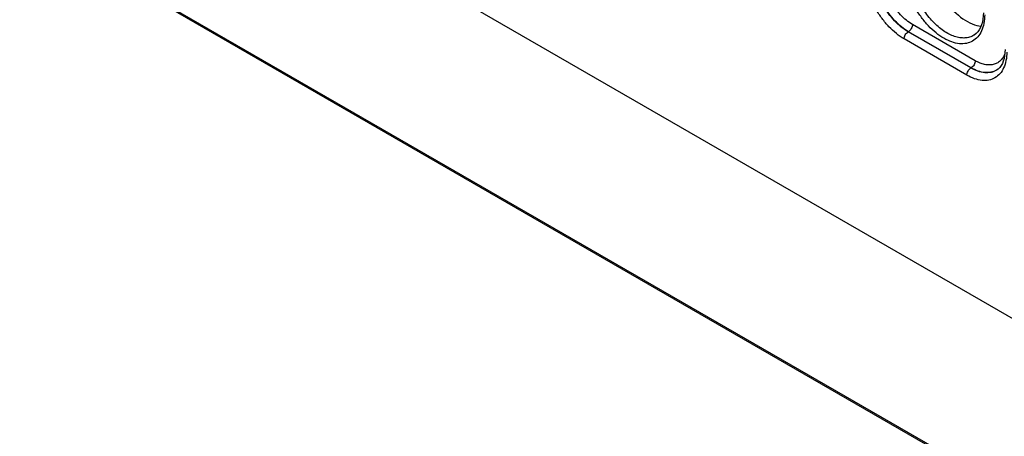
# Model space of a CAD drawing. Header units: inches. Extents: x 0 to 34, y 0 to 22.
# Tile 28 of 56: x 20.7 to 24.1, y 14.1 to 15.5. Entities that reach past the tile are written whole.
import ezdxf

# ---------------------------------------------------------------- set-up
doc = ezdxf.new("R2010")
doc.units = ezdxf.units.IN
doc.header["$LTSCALE"] = 1.87
doc.header["$MEASUREMENT"] = 0
doc.layers.get('0').update_dxf_attribs({"linetype": 'CONTINUOUS'})

msp = doc.modelspace()

# ---------------------------------------------------------------- linework, layer by layer
at = {"color": 7, "linetype": 'CONTINUOUS'}
for p, q in [((20.7262, 16.4256), (27.3896, 12.5783)), ((20.7444, 15.8246), (28.1799, 11.5315)), ((20.7475, 15.818), (28.183, 11.5248)), ((23.7379, 15.456), (23.7371, 15.4556)), ((23.9498, 15.3328), (23.7371, 15.4556)), ((23.9505, 15.3332), (23.7379, 15.456)), ((23.9644, 15.3574), (23.7518, 15.4802)), ((23.9359, 15.3086), (23.7232, 15.4314)), ((23.9594, 15.4437), (23.9594, 15.4437)), ((23.9505, 15.3332), (23.9498, 15.3328)), ((24.0419, 15.3294), (24.0365, 15.3254)), ((24.0365, 15.3254), (24.0365, 15.3254))]:
    msp.add_line(p, q, dxfattribs=at)
for points in [[(23.992, 15.5194), (23.9916, 15.5093), (23.9904, 15.4984), (23.9884, 15.4883), (23.9857, 15.479), (23.9822, 15.4704), (23.978, 15.4626), (23.9731, 15.4556), (23.9674, 15.4496), (23.9609, 15.4446), (23.9594, 15.4437)], [(24.0655, 15.395), (24.0651, 15.3852), (24.064, 15.3749), (24.0621, 15.3653), (24.0595, 15.3565), (24.0562, 15.3484), (24.0522, 15.3412), (24.0474, 15.3348), (24.0419, 15.3294)]]:
    msp.add_lwpolyline(points, dxfattribs=at)
msp.add_arc((24.0071, 15.3748), 0.0575, 300.0056, 300.8751, dxfattribs=at)
msp.add_ellipse((23.9333, 15.635), major_axis=(-0.0909, 0.1521), ratio=0.567168, start_param=-4.54207, end_param=-3.534761, dxfattribs=at)
for points, knots in [([(23.7232, 15.4314), (23.714, 15.4367), (23.6959, 15.4494), (23.6709, 15.4728), (23.648, 15.5005), (23.6279, 15.5315), (23.6115, 15.5645), (23.5993, 15.5984), (23.5918, 15.6319), (23.59, 15.6541), (23.5901, 15.6647)], [0, 0, 0, 0, 0.114048, 0.237068, 0.366566, 0.499478, 0.632462, 0.76217, 0.885523, 1, 1, 1, 1]), ([(23.7371, 15.4556), (23.7289, 15.4603), (23.7126, 15.4717), (23.6903, 15.4926), (23.6697, 15.5174), (23.6518, 15.5451), (23.6371, 15.5747), (23.6262, 15.6051), (23.6195, 15.635), (23.618, 15.6549), (23.6181, 15.6644)], [0, 0, 0, 0, 0.114087, 0.237096, 0.366555, 0.499418, 0.63236, 0.762053, 0.885434, 1, 1, 1, 1]), ([(23.7379, 15.456), (23.7297, 15.4608), (23.7134, 15.4722), (23.6912, 15.4932), (23.6707, 15.518), (23.6527, 15.5456), (23.638, 15.5752), (23.627, 15.6055), (23.6202, 15.6354), (23.6186, 15.6552), (23.6186, 15.6647)], [0, 0, 0, 0, 0.114009, 0.237039, 0.366577, 0.499539, 0.632564, 0.762288, 0.885612, 1, 1, 1, 1]), ([(23.7518, 15.4802), (23.7445, 15.4844), (23.7302, 15.4945), (23.7105, 15.513), (23.6924, 15.5348), (23.6766, 15.5593), (23.6636, 15.5854), (23.6539, 15.6121), (23.648, 15.6385), (23.6466, 15.656), (23.6466, 15.6645)], [0, 0, 0, 0, 0.114048, 0.237068, 0.366566, 0.499478, 0.632462, 0.76217, 0.885523, 1, 1, 1, 1]), ([(23.9964, 15.5133), (23.9963, 15.5034), (23.9946, 15.4847), (23.9869, 15.4589), (23.9739, 15.438), (23.9561, 15.423), (23.9342, 15.415), (23.9097, 15.4143), (23.8836, 15.4206), (23.8569, 15.4333), (23.8303, 15.4519), (23.8049, 15.4758), (23.7815, 15.5041), (23.761, 15.5356), (23.7443, 15.5693), (23.7318, 15.6039), (23.7241, 15.638), (23.7223, 15.6606), (23.7224, 15.6715)], [0, 0, 0, 0, 0.060539, 0.1148, 0.163686, 0.209359, 0.254955, 0.303639, 0.357628, 0.41788, 0.48427, 0.555881, 0.631263, 0.708633, 0.786045, 0.861552, 0.93336, 1, 1, 1, 1]), ([(23.9594, 15.4437), (23.955, 15.441), (23.9453, 15.4367), (23.9292, 15.434), (23.9119, 15.435), (23.8938, 15.4395), (23.8752, 15.4475), (23.8495, 15.463), (23.819, 15.4899), (23.7877, 15.5301), (23.7632, 15.5758), (23.7474, 15.6234), (23.7433, 15.6558), (23.7434, 15.6713)], [0, 0, 0, 0, 0.043161, 0.087886, 0.135651, 0.187437, 0.243708, 0.304482, 0.43772, 0.581838, 0.729015, 0.870865, 1, 1, 1, 1]), ([(23.7232, 15.4314), (23.7232, 15.4336), (23.7241, 15.4384), (23.7271, 15.4452), (23.7314, 15.4512), (23.7351, 15.4544), (23.7371, 15.4556)], [0, 0, 0, 0, 0.237235, 0.499451, 0.761965, 1, 1, 1, 1]), ([(23.7518, 15.4802), (23.7517, 15.4779), (23.7509, 15.4731), (23.7479, 15.4664), (23.7435, 15.4604), (23.7398, 15.4572), (23.7379, 15.456)], [0, 0, 0, 0, 0.237235, 0.499451, 0.761965, 1, 1, 1, 1]), ([(24.0713, 15.3868), (24.0713, 15.3771), (24.0697, 15.3587), (24.062, 15.3335), (24.0493, 15.3129), (24.0319, 15.2983), (24.0104, 15.2904), (23.9864, 15.2897), (23.9608, 15.2959), (23.9442, 15.3037), (23.9359, 15.3086)], [0, 0, 0, 0, 0.144872, 0.274728, 0.391719, 0.501015, 0.610125, 0.726622, 0.855818, 1, 1, 1, 1]), ([(23.9644, 15.3574), (23.9644, 15.3552), (23.9635, 15.3503), (23.9605, 15.3436), (23.9562, 15.3376), (23.9525, 15.3344), (23.9505, 15.3332)], [0, 0, 0, 0, 0.237235, 0.499451, 0.761965, 1, 1, 1, 1]), ([(24.0646, 15.3807), (24.0628, 15.3761), (24.0584, 15.3675), (24.0494, 15.3566), (24.0382, 15.3487), (24.0253, 15.3439), (24.011, 15.3425), (23.9957, 15.3443), (23.9799, 15.3493), (23.9696, 15.3544), (23.9644, 15.3574)], [0, 0, 0, 0, 0.124706, 0.241082, 0.353153, 0.465815, 0.58384, 0.710948, 0.849393, 1, 1, 1, 1]), ([(23.9359, 15.3086), (23.9359, 15.3109), (23.9367, 15.3157), (23.9397, 15.3224), (23.9441, 15.3284), (23.9478, 15.3316), (23.9498, 15.3328)], [0, 0, 0, 0, 0.237235, 0.499451, 0.761965, 1, 1, 1, 1]), ([(24.0365, 15.3254), (24.0336, 15.3236), (24.0276, 15.3206), (24.0144, 15.3166), (23.9958, 15.3157), (23.9725, 15.3212), (23.9574, 15.3284), (23.9498, 15.3328)], [0, 0, 0, 0, 0.109017, 0.219624, 0.452481, 0.710911, 1, 1, 1, 1]), ([(24.0359, 15.325), (24.033, 15.3234), (24.0271, 15.3206), (24.014, 15.317), (23.9957, 15.3164), (23.9729, 15.3219), (23.958, 15.3289), (23.9505, 15.3332)], [0, 0, 0, 0, 0.108531, 0.219027, 0.452296, 0.71112, 1, 1, 1, 1])]:
    msp.add_open_spline(points, degree=3, knots=knots, dxfattribs=at)

doc.saveas('drawing.dxf')
